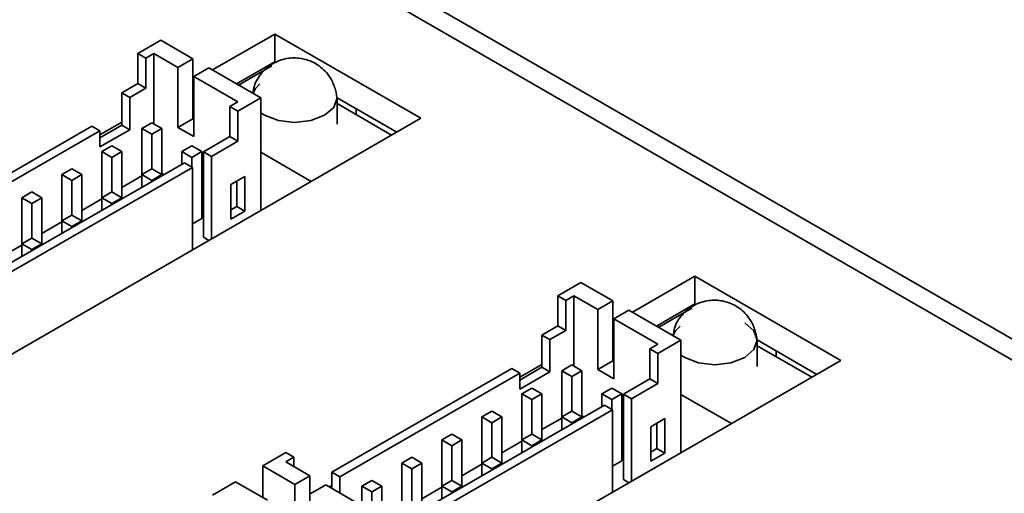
# Model space of a CAD drawing. Header units: millimetres. Extents: x 11 to 199, y 5 to 292.
# Tile 19 of 23: x 110 to 134, y 215 to 227. Entities that reach past the tile are written whole.
import ezdxf

# ---------------------------------------------------------------- set-up
doc = ezdxf.new("R2010")
doc.units = ezdxf.units.MM

msp = doc.modelspace()

# ---------------------------------------------------------------- linework, layer by layer
at = {"color": 7, "linetype": 'Continuous', "lineweight": 35}
for p, q in [((93.7233, 241.6592), (145.4835, 211.7787)), ((146.4288, 211.7289), (94.4565, 241.7318)), ((113.7627, 226.0554), (113.2206, 225.7424)), ((113.7627, 226.0554), (114.517, 225.62)), ((116.445, 226.2019), (114.977, 225.3544)), ((119.8862, 224.2153), (116.445, 226.2019)), ((116.445, 226.2019), (116.445, 225.5486)), ((113.2206, 225.7424), (113.4092, 225.6336)), ((113.2206, 225.7424), (113.2206, 225.0347)), ((113.5977, 225.7424), (113.4092, 225.6336)), ((113.4092, 225.6336), (113.4092, 224.9259)), ((113.5977, 225.7424), (113.5977, 224.0822)), ((113.5977, 225.7424), (114.1634, 225.4158)), ((114.1634, 225.4158), (114.517, 225.62)), ((114.517, 224.2046), (114.517, 225.62)), ((116.445, 225.5486), (115.5428, 225.0278)), ((114.1634, 224.0005), (114.1634, 225.4158)), ((114.8941, 225.4022), (114.5406, 225.1981)), ((116.1198, 224.6947), (114.8941, 225.4022)), ((116.3756, 225.4494), (115.594, 224.9982)), ((114.5406, 225.1025), (114.517, 225.0889)), ((115.5776, 224.5994), (114.5406, 225.1981)), ((114.5406, 225.1981), (114.5406, 223.7828)), ((113.2206, 225.0347), (112.8435, 224.817)), ((113.4092, 224.9259), (113.0321, 224.7082)), ((113.2206, 225.0347), (113.4092, 224.9259)), ((112.8435, 224.817), (113.0321, 224.7082)), ((112.8435, 224.817), (112.8435, 224.0549)), ((113.0321, 224.7082), (113.0321, 223.9461)), ((115.5776, 224.5994), (115.3891, 224.4906)), ((116.1198, 224.6947), (115.5776, 224.3817)), ((116.1198, 222.0409), (116.1198, 224.6947)), ((119.3204, 223.8887), (117.9149, 224.7001)), ((117.9149, 224.0735), (117.9149, 224.6936)), ((114.5406, 224.4492), (114.517, 224.4356)), ((114.5406, 224.39), (114.517, 224.3764)), ((115.5776, 224.3817), (115.3891, 224.4906)), ((115.3891, 223.7829), (115.3891, 224.4906)), ((115.5776, 223.6741), (115.5776, 224.3817)), ((117.9149, 224.5607), (119.1998, 223.819)), ((118.3632, 224.3019), (118.3632, 224.4413)), ((93.299, 208.8668), (119.8862, 224.2153)), ((114.517, 224.2046), (114.1634, 224.0005)), ((114.517, 224.338), (114.5406, 224.3244)), ((114.5406, 224.191), (114.517, 224.2046)), ((112.1364, 224.0278), (107.8938, 221.5786)), ((112.325, 223.9189), (108.0823, 221.4697)), ((112.1364, 224.0278), (112.325, 223.9189)), ((112.8435, 224.1228), (112.325, 223.8234)), ((112.8435, 224.0549), (112.325, 223.7556)), ((113.0321, 223.9461), (112.325, 223.5379)), ((112.325, 223.5379), (112.325, 223.9189)), ((112.8435, 224.0549), (113.0321, 223.9461)), ((113.3149, 223.9733), (113.5506, 224.1094)), ((113.5506, 223.8373), (113.3149, 223.9733)), ((113.3149, 223.9733), (113.3149, 222.8848)), ((113.5506, 224.1094), (113.7863, 223.9733)), ((113.7863, 223.9733), (113.5506, 223.8373)), ((113.7863, 222.8848), (113.7863, 223.9733)), ((114.5406, 223.7828), (114.1634, 224.0005)), ((113.5506, 223.8373), (113.5506, 223.0209)), ((114.7645, 223.4223), (115.3891, 223.7829)), ((114.953, 223.3135), (115.5776, 223.6741)), ((115.5776, 223.6741), (115.3891, 223.7829)), ((112.3721, 223.4291), (112.6078, 223.5651)), ((112.6078, 223.5651), (112.8435, 223.4291)), ((114.2577, 223.4291), (114.4934, 223.5651)), ((114.7291, 223.4291), (114.4934, 223.5651)), ((112.6078, 223.293), (112.3721, 223.4291)), ((112.3721, 223.4291), (112.3721, 222.3405)), ((112.8435, 223.4291), (112.6078, 223.293)), ((112.6078, 223.293), (112.6078, 222.4766)), ((112.8435, 222.3405), (112.8435, 223.4291)), ((114.2577, 223.4291), (114.4934, 223.293)), ((114.2577, 223.1298), (114.2577, 223.4291)), ((114.7291, 223.4291), (114.4934, 223.293)), ((114.4934, 223.0618), (114.4934, 223.293)), ((114.7291, 223.4291), (114.7291, 221.8504)), ((114.953, 223.3135), (114.7645, 223.4223)), ((114.7645, 221.4082), (114.7645, 223.4223)), ((114.953, 221.3674), (114.953, 223.3135)), ((116.1198, 223.4128), (117.3079, 222.7268)), ((110.0504, 220.701), (114.3166, 223.1638)), ((110.239, 220.5921), (114.5052, 223.055)), ((111.4293, 222.8848), (111.665, 223.0209)), ((111.665, 223.0209), (111.9007, 222.8848)), ((113.3149, 222.8848), (113.5506, 223.0209)), ((113.7863, 222.8848), (113.5506, 223.0209)), ((114.5052, 223.055), (114.3166, 223.1638)), ((114.5052, 223.055), (114.5052, 221.1089)), ((111.665, 222.7487), (111.4293, 222.8848)), ((111.4293, 222.8848), (111.4293, 221.7963)), ((111.9007, 222.8848), (111.665, 222.7487)), ((111.665, 222.7487), (111.665, 221.9323)), ((111.9007, 221.7963), (111.9007, 222.8848)), ((113.3149, 222.8573), (112.8435, 222.5852)), ((113.3149, 222.8848), (113.5506, 222.7487)), ((113.3149, 222.5855), (113.3149, 222.8848)), ((113.7863, 222.8848), (113.5506, 222.7487)), ((113.5506, 222.7216), (113.5506, 222.7487)), ((113.8332, 222.8847), (113.7863, 222.9118)), ((113.7863, 222.8848), (113.7863, 222.8577)), ((115.7426, 222.8439), (115.4127, 222.6534)), ((115.7426, 222.0274), (115.7426, 222.8439)), ((115.4127, 222.6534), (115.4127, 221.8369)), ((115.5541, 222.1362), (115.5541, 222.735)), ((110.4865, 222.3405), (110.7222, 222.4766)), ((110.7222, 222.2045), (110.4865, 222.3405)), ((110.4865, 222.3405), (110.4865, 221.252)), ((110.7222, 222.4766), (110.9579, 222.3405)), ((110.9579, 222.3405), (110.7222, 222.2045)), ((110.9579, 221.252), (110.9579, 222.3405)), ((112.3721, 222.3131), (111.9007, 222.0409)), ((112.3721, 222.3405), (112.6078, 222.4766)), ((112.3721, 222.3405), (112.6078, 222.2045)), ((112.3721, 222.0412), (112.3721, 222.3405)), ((112.8435, 222.3405), (112.6078, 222.4766)), ((112.8435, 222.3405), (112.6078, 222.2045)), ((112.8435, 222.3405), (112.8435, 222.3134)), ((114.7645, 222.3471), (114.7291, 222.3675)), ((110.7222, 222.2045), (110.7222, 221.3881)), ((112.6078, 222.1773), (112.6078, 222.2045)), ((115.4127, 222.0546), (115.5541, 222.1362)), ((115.7426, 222.0274), (115.5541, 222.1362)), ((111.4293, 221.7963), (111.665, 221.9323)), ((111.9007, 221.7963), (111.665, 221.9323)), ((114.5052, 221.7212), (114.7291, 221.8504)), ((115.4127, 221.8369), (115.7426, 222.0274)), ((111.4293, 221.7688), (110.9579, 221.4966)), ((111.4293, 221.7963), (111.665, 221.6602)), ((111.4293, 221.497), (111.4293, 221.7963)), ((111.9007, 221.7963), (111.665, 221.6602)), ((111.665, 221.633), (111.665, 221.6602)), ((111.9007, 221.7963), (111.9007, 221.7691)), ((110.4865, 221.252), (110.7222, 221.3881)), ((110.9579, 221.252), (110.7222, 221.3881)), ((114.8941, 221.3334), (114.7645, 221.4082)), ((110.4865, 221.2245), (110.0151, 220.9524)), ((110.4865, 221.252), (110.7222, 221.1159)), ((110.4865, 220.9527), (110.4865, 221.252)), ((110.9579, 221.252), (110.7222, 221.1159)), ((110.7222, 221.0888), (110.7222, 221.1159)), ((110.9579, 221.252), (110.9579, 221.2248)), ((126.3445, 220.487), (124.8765, 219.6395)), ((129.7857, 218.5004), (126.3445, 220.487)), ((126.3445, 220.487), (126.3445, 219.8338)), ((123.6622, 220.3405), (123.1201, 220.0276)), ((123.6622, 220.3405), (124.4165, 219.9051)), ((123.1201, 220.0276), (123.3087, 219.9187)), ((123.1201, 220.0276), (123.1201, 219.3199)), ((123.4972, 220.0276), (123.3087, 219.9187)), ((123.4972, 220.0276), (123.4972, 218.3673)), ((123.4972, 220.0276), (124.0629, 219.701)), ((123.3087, 219.9187), (123.3087, 219.211)), ((124.0629, 219.701), (124.4165, 219.9051)), ((124.4165, 218.4898), (124.4165, 219.9051)), ((126.3445, 219.8338), (125.4422, 219.3129)), ((126.2751, 219.7345), (125.4935, 219.2833)), ((124.0629, 218.2857), (124.0629, 219.701)), ((124.7936, 219.6874), (124.4401, 219.4833)), ((126.0193, 218.9798), (124.7936, 219.6874)), ((123.1201, 219.3199), (122.743, 219.1022)), ((123.1201, 219.3199), (123.3087, 219.211)), ((124.4401, 219.3876), (124.4165, 219.374)), ((125.4771, 218.8846), (124.4401, 219.4833)), ((124.4401, 219.4833), (124.4401, 218.0679)), ((122.743, 219.1022), (122.9316, 218.9933)), ((122.743, 219.1022), (122.743, 218.3401)), ((123.3087, 219.211), (122.9316, 218.9933)), ((122.9316, 218.9933), (122.9316, 218.2312)), ((125.4771, 218.8846), (125.2886, 218.7757)), ((126.0193, 218.9798), (125.4771, 218.6669)), ((126.0193, 216.3261), (126.0193, 218.9798)), ((129.2199, 218.1738), (127.8144, 218.9852)), ((127.8144, 218.3586), (127.8144, 218.9787)), ((127.8144, 218.8458), (129.0993, 218.1041)), ((124.4401, 218.7344), (124.4165, 218.7208)), ((124.4401, 218.6752), (124.4165, 218.6616)), ((124.4165, 218.6232), (124.4401, 218.6096)), ((125.4771, 218.6669), (125.2886, 218.7757)), ((125.2886, 218.0681), (125.2886, 218.7757)), ((125.4771, 217.9592), (125.4771, 218.6669)), ((128.2627, 218.5871), (128.2627, 218.7264)), ((103.1985, 203.1519), (129.7857, 218.5004)), ((122.743, 218.4079), (122.2244, 218.1086)), ((122.743, 218.3401), (122.2244, 218.0407)), ((122.743, 218.3401), (122.9316, 218.2312)), ((123.2144, 218.2585), (123.4501, 218.3946)), ((123.4501, 218.3946), (123.6858, 218.2585)), ((124.4165, 218.4898), (124.0629, 218.2857)), ((124.4401, 218.4762), (124.4165, 218.4898)), ((122.0359, 218.3129), (117.7932, 215.8637)), ((122.2244, 218.2041), (117.9818, 215.7548)), ((122.0359, 218.3129), (122.2244, 218.2041)), ((122.9316, 218.2312), (122.2244, 217.823)), ((122.2244, 217.823), (122.2244, 218.2041)), ((123.4501, 218.1224), (123.2144, 218.2585)), ((123.2144, 218.2585), (123.2144, 217.1699)), ((123.6858, 218.2585), (123.4501, 218.1224)), ((123.4501, 218.1224), (123.4501, 217.306)), ((123.6858, 217.1699), (123.6858, 218.2585)), ((124.4401, 218.0679), (124.0629, 218.2857)), ((124.664, 217.7075), (125.2886, 218.0681)), ((124.8525, 217.5986), (125.4771, 217.9592)), ((125.4771, 217.9592), (125.2886, 218.0681)), ((122.2716, 217.7142), (122.5073, 217.8503)), ((122.5073, 217.5781), (122.2716, 217.7142)), ((122.2716, 217.7142), (122.2716, 216.6257)), ((122.5073, 217.8503), (122.743, 217.7142)), ((122.743, 217.7142), (122.5073, 217.5781)), ((122.743, 216.6257), (122.743, 217.7142)), ((124.1572, 217.7142), (124.3929, 217.8503)), ((124.1572, 217.7142), (124.3929, 217.5781)), ((124.1572, 217.4149), (124.1572, 217.7142)), ((124.6286, 217.7142), (124.3929, 217.8503)), ((124.6286, 217.7142), (124.3929, 217.5781)), ((124.6286, 217.7142), (124.6286, 216.1356)), ((124.8525, 217.5986), (124.664, 217.7075)), ((124.664, 215.6933), (124.664, 217.7075)), ((126.0193, 217.6979), (127.2074, 217.012)), ((119.9499, 214.9861), (124.2161, 217.449)), ((122.5073, 217.5781), (122.5073, 216.7617)), ((124.4047, 217.3401), (124.2161, 217.449)), ((124.3929, 217.3469), (124.3929, 217.5781)), ((124.8525, 215.6525), (124.8525, 217.5986)), ((120.1385, 214.8773), (124.4047, 217.3401)), ((121.3288, 217.1699), (121.5645, 217.306)), ((121.5645, 217.306), (121.8002, 217.1699)), ((123.2144, 217.1699), (123.4501, 217.306)), ((123.6858, 217.1699), (123.4501, 217.306)), ((123.7327, 217.1698), (123.6858, 217.1969)), ((124.4047, 217.3401), (124.4047, 215.394)), ((121.5645, 217.0339), (121.3288, 217.1699)), ((121.3288, 217.1699), (121.3288, 216.0814)), ((121.8002, 217.1699), (121.5645, 217.0339)), ((121.5645, 217.0339), (121.5645, 216.2175)), ((121.8002, 216.0814), (121.8002, 217.1699)), ((123.2144, 217.1425), (122.743, 216.8703)), ((123.2144, 217.1699), (123.4501, 217.0339)), ((123.2144, 216.8707), (123.2144, 217.1699)), ((123.6858, 217.1699), (123.4501, 217.0339)), ((123.4501, 217.0067), (123.4501, 217.0339)), ((123.6858, 217.1699), (123.6858, 217.1428)), ((125.6421, 217.129), (125.3121, 216.9385)), ((125.4536, 216.4214), (125.4536, 217.0202)), ((125.6421, 216.3125), (125.6421, 217.129)), ((120.386, 216.6257), (120.6217, 216.7617)), ((120.6217, 216.7617), (120.8574, 216.6257)), ((122.2716, 216.6257), (122.5073, 216.7617)), ((122.743, 216.6257), (122.5073, 216.7617)), ((125.3121, 216.9385), (125.3121, 216.122)), ((120.6217, 216.4896), (120.386, 216.6257)), ((120.386, 216.6257), (120.386, 215.5371)), ((120.8574, 216.6257), (120.6217, 216.4896)), ((120.6217, 216.4896), (120.6217, 215.6732)), ((120.8574, 215.5371), (120.8574, 216.6257)), ((122.2716, 216.5982), (121.8002, 216.3261)), ((122.2716, 216.6257), (122.5073, 216.4896)), ((122.2716, 216.3264), (122.2716, 216.6257)), ((122.743, 216.6257), (122.5073, 216.4896)), ((122.5073, 216.4625), (122.5073, 216.4896)), ((122.743, 216.6257), (122.743, 216.5985)), ((124.664, 216.6322), (124.6286, 216.6526)), ((116.709, 216.3265), (116.1669, 216.0135)), ((116.709, 216.3265), (116.8976, 216.2177)), ((125.3121, 216.3397), (125.4536, 216.4214)), ((125.3121, 216.122), (125.6421, 216.3125)), ((125.6421, 216.3125), (125.4536, 216.4214)), ((116.1669, 216.0135), (116.1669, 215.2668)), ((116.9211, 215.5781), (116.1669, 216.0135)), ((116.709, 216.1088), (116.8976, 216.2177)), ((117.2747, 215.7822), (116.709, 216.1088)), ((116.8976, 216.2177), (116.8976, 215.9999)), ((119.4432, 216.0814), (119.6789, 216.2175)), ((119.6789, 215.9453), (119.4432, 216.0814)), ((119.4432, 216.0814), (119.4432, 214.9929)), ((119.6789, 216.2175), (119.9146, 216.0814)), ((119.9146, 216.0814), (119.6789, 215.9453)), ((119.9146, 214.9929), (119.9146, 216.0814)), ((121.3288, 216.0539), (120.8574, 215.7818)), ((121.3288, 216.0814), (121.5645, 216.2175)), ((121.3288, 216.0814), (121.5645, 215.9453)), ((121.3288, 215.7821), (121.3288, 216.0814)), ((121.8002, 216.0814), (121.5645, 216.2175)), ((121.8002, 216.0814), (121.5645, 215.9453)), ((121.8002, 216.0814), (121.8002, 216.0543)), ((124.4047, 216.0063), (124.6286, 216.1356)), ((116.9211, 215.5781), (117.2747, 215.7822)), ((117.2747, 215.7822), (117.2747, 214.6273)), ((117.7932, 215.8637), (117.9818, 215.7548)), ((117.7932, 215.8637), (117.7932, 215.4829)), ((119.6789, 215.9453), (119.6789, 215.1289)), ((121.5645, 215.9182), (121.5645, 215.9453)), ((115.5201, 215.6402), (114.978, 215.3272)), ((115.5201, 215.6402), (116.2744, 215.2048)), ((116.9211, 214.8314), (116.9211, 215.5781)), ((117.6518, 215.5645), (117.2983, 215.3604)), ((117.6518, 215.5645), (118.6889, 214.9658)), ((117.7932, 215.5505), (117.7347, 215.5167)), ((117.9818, 215.374), (117.9818, 215.7548)), ((118.5004, 215.5371), (118.7361, 215.6732)), ((118.7361, 215.6732), (118.9718, 215.5371)), ((120.386, 215.5371), (120.6217, 215.6732)), ((120.8574, 215.5371), (120.6217, 215.6732)), ((124.7936, 215.6185), (124.664, 215.6933)), ((118.7361, 215.4011), (118.5004, 215.5371)), ((118.5004, 215.5371), (118.5004, 215.0747)), ((118.9718, 215.5371), (118.7361, 215.4011)), ((118.7361, 215.4011), (118.7361, 214.993)), ((118.9718, 215.0203), (118.9718, 215.5371)), ((120.386, 215.5097), (119.9146, 215.2375)), ((120.386, 215.5371), (120.6217, 215.4011)), ((120.386, 215.2378), (120.386, 215.5371)), ((120.8574, 215.5371), (120.6217, 215.4011)), ((120.6217, 215.3739), (120.6217, 215.4011)), ((120.8574, 215.5371), (120.8574, 215.51))]:
    msp.add_line(p, q, dxfattribs=at)
at = {"color": 7, "linetype": 'Continuous', "lineweight": 35, "flags": 128}
for points in [[(115.9329, 224.8026), (115.991, 224.9145), (116.098, 225.0265)], [(117.9149, 224.6936), (117.8388, 224.4726), (117.622, 224.2853), (117.2976, 224.1602), (116.9149, 224.1163), (116.5322, 224.1602), (116.2078, 224.2853), (116.1198, 224.3435)], [(125.8324, 219.0877), (125.8905, 219.1996), (125.9975, 219.3116)], [(127.5215, 219.3869), (127.7383, 219.1996), (127.8144, 218.9787), (127.7383, 218.7578), (127.5215, 218.5705), (127.1971, 218.4454), (126.8144, 218.4014), (126.4317, 218.4454), (126.1073, 218.5705), (126.0193, 218.6286)]]:
    msp.add_lwpolyline(points, dxfattribs=at)
at = {"color": 7, "linetype": 'Continuous', "lineweight": 35}
for points in [[(117.8953, 224.572), (117.8997, 224.5937), (117.9209, 224.6969), (117.8802, 224.8958), (117.773, 225.1763), (117.5855, 225.3906), (117.3487, 225.546), (117.0942, 225.6374), (116.763, 225.6479), (116.4191, 225.5381), (116.1356, 225.3049), (115.9647, 225.0395), (115.9426, 224.8611), (115.9351, 224.8013)], [(127.7948, 218.8572), (127.7992, 218.8788), (127.8204, 218.9821), (127.7797, 219.181), (127.6725, 219.4614), (127.485, 219.6758), (127.2482, 219.8311), (126.9937, 219.9226), (126.6625, 219.933), (126.3186, 219.8233), (126.0351, 219.59), (125.8642, 219.3246), (125.8421, 219.1463), (125.8346, 219.0864)]]:
    msp.add_open_spline(points, degree=3, knots=[0, 0, 0, 0, 0.021781, 0.1040543, 0.1945627, 0.3188325, 0.3768804, 0.4743666, 0.5823745, 0.6995888, 0.823167, 0.9406564, 1, 1, 1, 1], dxfattribs=at)

doc.saveas('drawing.dxf')
